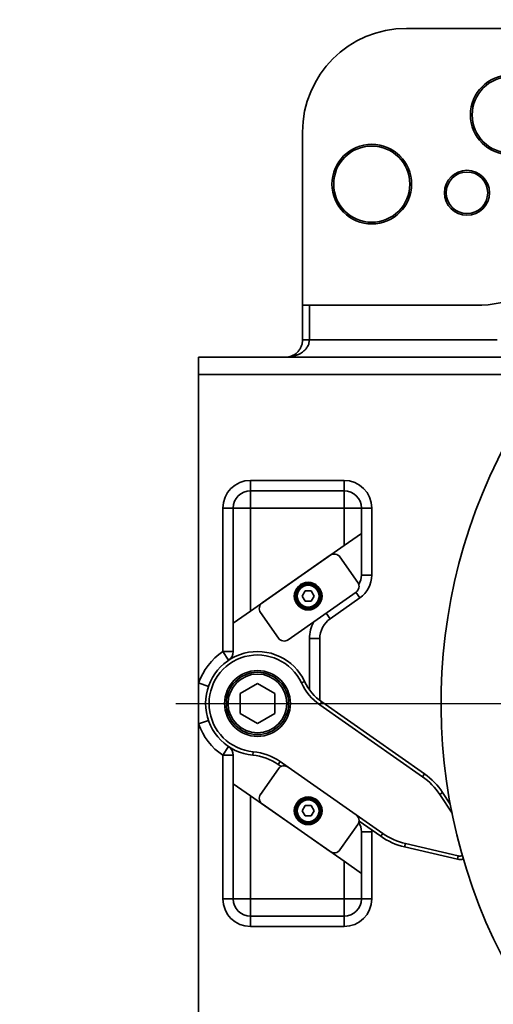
# Model space of a CAD drawing. Header units: millimetres. Extents: x -8713 to 3261, y -18743 to -8704.
# Tile 4 of 133: x -4507 to -4370, y -15044 to -14760. Entities that reach past the tile are written whole.
import ezdxf

# ---------------------------------------------------------------- set-up
doc = ezdxf.new("R2010")
doc.units = ezdxf.units.MM
doc.header["$LTSCALE"] = 10
doc.linetypes.add('CENTER', pattern=[50.8, 31.75, -6.35, 6.35, -6.35])
doc.layers.add('2细线层', color=4, linetype='Continuous', lineweight=13)
doc.layers.add('细实线层', color=7, linetype='Continuous')

# ---------------------------------------------------------------- blocks, each defined once
blk = doc.blocks.new('*U86')
at = {"color": 0, "linetype": 'CENTER', "transparency": 16777216}
blk.add_line((-236.55, 0), (-12.3, 0), dxfattribs=at)
blk = doc.blocks.new('A$C478771F7')
at = {"layer": '细实线层', "linetype": 'Continuous', "lineweight": 35}
for p, q in [((-118.28, 195), (-170, 195)), ((-200, 115), (-200, 165)), ((-200, 115), (-200, 105)), ((-200, 115), (-198, 115)), ((-198, 105), (-198, 115)), ((-198, 115), (-150, 115)), ((-200, 105), (-198, 105)), ((-143.8, 105), (-198, 105)), ((-230, 100), (-230, 95)), ((-134.24, 100), (-230, 100)), ((-230, 5.92), (-230, 95)), ((-230, 95), (-128.68, 95)), ((-215, 64.44), (-215, 61.44)), ((-215, 64.44), (-188, 64.44)), ((-188, 64.44), (-188, 61.44)), ((-215, 61.44), (-215, 56.44)), ((-215, 61.44), (-188, 61.44)), ((-188, 61.44), (-188, 56.44)), ((-223, 56.44), (-220, 56.44)), ((-223, 14.97), (-223, 56.44)), ((-220, 56.44), (-215, 56.44)), ((-220, 23.18), (-220, 56.44)), ((-188, 56.44), (-215, 56.44)), ((-215, 56.44), (-215, 26.68)), ((-183, 56.44), (-188, 56.44)), ((-188, 45.58), (-188, 56.44)), ((-183, 56.44), (-183, 49.08)), ((-180, 56.44), (-183, 56.44)), ((-180, 56.44), (-180, 37.04)), ((-183, 49.08), (-188, 45.58)), ((-183, 37.04), (-183, 49.08)), ((-188, 45.58), (-215, 26.68)), ((-191.98, 42.8), (-211.64, 29.03)), ((-184.03, 34.93), (-189.19, 42.31)), ((-180, 37.04), (-183, 37.04)), ((-204.18, 18.38), (-184.52, 32.15)), ((-200.1, 31), (-199.23, 32.5)), ((-199.23, 32.5), (-197.5, 32.5)), ((-197.5, 32.5), (-196.63, 31)), ((-183.41, 30.48), (-184.56, 32.12)), ((-199.23, 29.5), (-200.1, 31)), ((-197.5, 29.5), (-199.23, 29.5)), ((-196.63, 31), (-197.5, 29.5)), ((-183.41, 30.48), (-192.02, 24.46)), ((-215, 26.68), (-220, 23.18)), ((-212.13, 26.25), (-206.97, 18.87)), ((-192.02, 24.46), (-193.16, 26.1)), ((-220, 23.18), (-220, 14.97)), ((-198, 18.73), (-198, 3.95)), ((-198, 18.73), (-195, 18.73)), ((-195, 18.73), (-195, 0.85)), ((-223, 14.97), (-220, 14.97)), ((-223, 14.97), (-221.33, 12.47)), ((-230, -5.92), (-230, 5.92)), ((-230, 5.92), (-227.17, 4.93)), ((-213, 5.77), (-218, 2.89)), ((-208, 2.89), (-213, 5.77)), ((-199.41, 6.36), (-200.32, 5.93)), ((-218, 2.89), (-218, -2.89)), ((-208, -2.89), (-208, 2.89)), ((-194.43, 0.43), (-195, -0.39)), ((-194.43, 0.43), (-164.79, -20.33)), ((-165.37, -21.15), (-195, -0.39)), ((-230, -5.92), (-227.17, -4.93)), ((-218, -2.89), (-213, -5.77)), ((-213, -5.77), (-208, -2.89)), ((-230, -95), (-230, -5.92)), ((-221.33, -12.47), (-223, -14.97)), ((-214.33, -14.94), (-214.24, -13.95)), ((-220, -14.97), (-223, -14.97)), ((-223, -56.44), (-223, -14.97)), ((-220, -23.18), (-220, -14.97)), ((-207.05, -17.6), (-206.48, -16.78)), ((-206.48, -16.78), (-204.18, -18.38)), ((-206.97, -18.87), (-212.13, -26.25)), ((-206.17, -18.21), (-207.05, -17.6)), ((-184.52, -32.15), (-204.18, -18.38)), ((-164.79, -20.33), (-165.37, -21.15)), ((-220, -56.44), (-220, -23.18)), ((-220, -23.18), (-215, -26.68)), ((-215, -26.68), (-215, -56.44)), ((-215, -26.68), (-188, -45.58)), ((-159.53, -25.76), (-160.37, -26.31)), ((-156.82, -31.72), (-160.37, -26.31)), ((-159.53, -25.76), (-157.33, -29.12)), ((-211.64, -29.03), (-191.98, -42.8)), ((-200.1, -31), (-199.23, -29.5)), ((-199.23, -32.5), (-200.1, -31)), ((-199.23, -29.5), (-197.5, -29.5)), ((-197.5, -29.5), (-196.63, -31)), ((-196.63, -31), (-197.5, -32.5)), ((-197.5, -32.5), (-199.23, -32.5)), ((-184.52, -32.15), (-176.84, -37.53)), ((-177.41, -38.35), (-183.68, -33.96)), ((-189.19, -42.31), (-184.03, -34.93)), ((-180.02, -36.52), (-180, -37.04)), ((-183, -37.04), (-183, -49.08)), ((-183, -37.04), (-180, -37.04)), ((-180, -37.04), (-180, -56.44)), ((-176.84, -37.53), (-177.41, -38.35)), ((-170.28, -40.46), (-170.51, -41.44)), ((-155.26, -45.01), (-170.51, -41.44)), ((-170.28, -40.46), (-155.03, -44.04)), ((-155.03, -44.04), (-155.26, -45.01)), ((-188, -56.44), (-188, -45.58)), ((-188, -45.58), (-183, -49.08)), ((-183, -49.08), (-183, -56.44)), ((-220, -56.44), (-223, -56.44)), ((-215, -56.44), (-220, -56.44)), ((-215, -56.44), (-188, -56.44)), ((-215, -56.44), (-215, -61.44)), ((-188, -56.44), (-183, -56.44)), ((-188, -56.44), (-188, -61.44)), ((-183, -56.44), (-180, -56.44)), ((-188, -61.44), (-215, -61.44)), ((-215, -61.44), (-215, -64.44)), ((-188, -61.44), (-188, -64.44)), ((-188, -64.44), (-215, -64.44))]:
    blk.add_line(p, q, dxfattribs=at)
for centre, radius in [((-140, 170), 11.5), ((-140, 170), 11), ((-180, 150), 11.5), ((-180, 150), 11), ((-152.5, 147.5), 6.5), ((-152.5, 147.5), 6), ((-198.37, 31), 4), ((-198.37, 31), 3.8), ((-198.37, 31), 3.5), ((-198.37, 31), 3.15), ((-213, 0), 9.5), ((-213, 0), 9), ((-213, 0), 8.5), ((-198.37, -31), 4), ((-198.37, -31), 3.8), ((-198.37, -31), 3.5), ((-198.37, -31), 3.15)]:
    blk.add_circle(centre, radius, dxfattribs=at)
for centre, radius, start, end in [((-170, 165), 30, 90, 180), ((-150, 150), 35, 270, 0), ((0, 0), 160, 151.9076, 212.8945), ((-215, 56.44), 8, 90, 180), ((-188, 56.44), 8, 0, 90), ((-215, 56.44), 5, 90, 180), ((-188, 56.44), 5, 0, 90), ((-190.83, 41.16), 2, 35, 125), ((-188, 37.04), 5, 327.9867, 0), ((-188, 37.04), 8, 305, 0), ((-185.67, 33.79), 2, 305, 35), ((-210.49, 27.39), 2, 125, 215), ((-188, 18.73), 10, 150.8419, 180), ((-188, 18.73), 7, 125, 180), ((-205.33, 20.02), 2, 215, 305), ((-213, 0), 18, 123.749, 160.8119), ((-213, 0), 15, 25.0736, 264.9264), ((-223, 14.97), 3, 303.749, 0), ((-213, 0), 14, 25.0736, 264.9264), ((-185.83, 12.71), 16, 205.0736, 235), ((-185.83, 12.71), 15, 205.0736, 235), ((-213, 0), 18, 199.1881, 236.251), ((-223, -14.97), 3, 0, 56.251), ((-215.65, -29.88), 16, 55, 84.9264), ((-215.65, -29.88), 15, 55, 84.9264), ((-205.33, -20.02), 2, 55, 145), ((-176.26, -36.71), 19, 33.1986, 55), ((-176.26, -36.71), 20, 33.1986, 55), ((-210.49, -27.39), 2, 145, 235), ((-185.67, -33.79), 2, 325, 55), ((-188, -37.04), 5, 0, 32.0133), ((-165.94, -21.97), 20, 235, 256.8014), ((-165.94, -21.97), 19, 235, 256.8014), ((-190.83, -41.16), 2, 235, 325), ((-154.58, -42.09), 3, 256.8014, 289.6865), ((-154.58, -42.09), 2, 256.8014, 291.4722), ((-215, -56.44), 8, 180, 270), ((-215, -56.44), 5, 180, 270), ((-188, -56.44), 5, 270, 0), ((-188, -56.44), 8, 270, 0)]:
    blk.add_arc(centre, radius, start, end, dxfattribs=at)
for points, knots in [([(-205, 100), (-204.1, 100.07), (-202.39, 100.2), (-200.4, 101.12), (-199.16, 102.18), (-198.51, 103.07), (-198.08, 104.02), (-198.03, 104.68), (-198, 105)], [0, 0, 0, 0, 0.3057761, 0.5820238, 0.7073766, 0.8164611, 0.9124611, 1, 1, 1, 1]), ([(-200, 105), (-200.02, 104.68), (-200.06, 104.02), (-200.36, 103.07), (-200.83, 102.18), (-201.72, 101.12), (-203.13, 100.2), (-204.36, 100.07), (-205, 100)], [0, 0, 0, 0, 0.087796, 0.183916, 0.292414, 0.418017, 0.694245, 1, 1, 1, 1])]:
    blk.add_open_spline(points, degree=3, knots=knots, dxfattribs=at)
at = {"linetype": 'CENTER'}
blk.add_blockref('*U86', (0, 0), dxfattribs=at)

msp = doc.modelspace()

# ---------------------------------------------------------------- linework, layer by layer
at = {"layer": '2细线层', "color": 4}
msp.add_circle((-4225.11, -14957.2), 497.19, dxfattribs=at)

# ---------------------------------------------------------------- block references
msp.add_blockref('A$C478771F7', (-4225.11, -14957.2))

doc.saveas('drawing.dxf')
